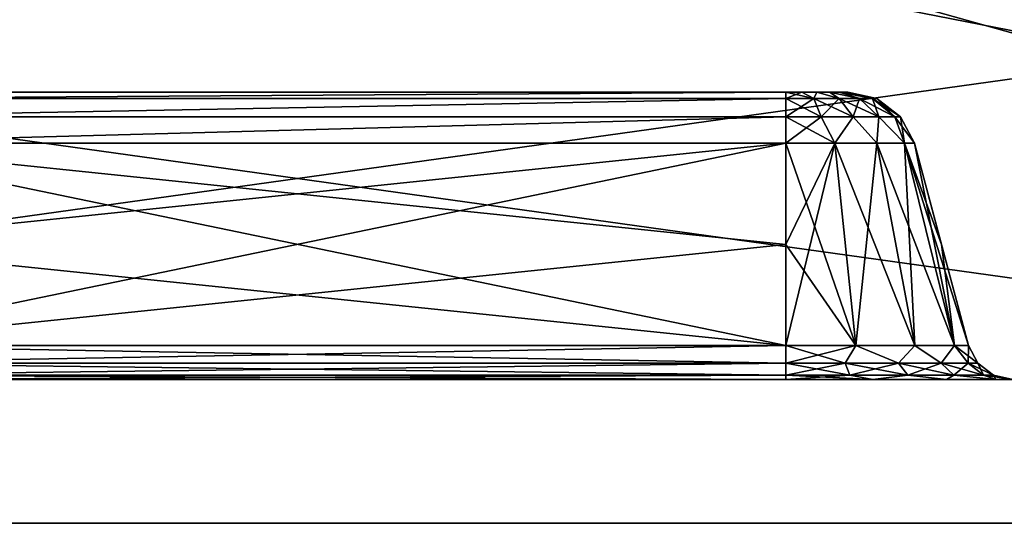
# Model space of a CAD drawing. Header units: millimetres. Extents: x -55 to 150, y -37 to 29.
# Tile 9 of 62: x -5 to 12, y -12 to -3. Entities that reach past the tile are written whole.
import ezdxf

# ---------------------------------------------------------------- set-up
doc = ezdxf.new("R2010")
doc.units = ezdxf.units.MM
doc.header["$LTSCALE"] = 81.481481
for name, color, linetype in [('1', 7, 'CONTINUOUS'), ('19', 7, 'CONTINUOUS'), ('23', 7, 'CONTINUOUS'), ('3', 7, 'CONTINUOUS'), ('31', 7, 'CONTINUOUS'), ('32', 7, 'CONTINUOUS'), ('33', 7, 'CONTINUOUS'), ('37', 7, 'CONTINUOUS'), ('38', 7, 'CONTINUOUS'), ('39', 7, 'CONTINUOUS'), ('40', 7, 'CONTINUOUS'), ('41', 7, 'CONTINUOUS'), ('45', 7, 'CONTINUOUS'), ('46', 7, 'CONTINUOUS'), ('47', 7, 'CONTINUOUS'), ('5', 7, 'CONTINUOUS'), ('51', 7, 'CONTINUOUS'), ('52', 7, 'CONTINUOUS'), ('53', 7, 'CONTINUOUS'), ('7', 7, 'CONTINUOUS'), ('8', 7, 'CONTINUOUS')]:
    doc.layers.add(name, color=color, linetype=linetype)

msp = doc.modelspace()

# ---------------------------------------------------------------- linework, layer by layer
at = {"layer": '1', "color": 250, "linetype": 'Continuous', "true_color": 0x2f3335}
for points in [[(-43, -12, 54.686), (43, -12, -54.686), (32.996, -12, -1.094), (-43, -12, 54.686)], [(-43, -12, -54.686), (43, -12, -54.686), (-43, -12, 54.686), (-43, -12, -54.686)], [(35.15, -12, 4.826), (-43, -12, 54.686), (33.744, -12, 3.15), (35.15, -12, 4.826)], [(33.744, -12, 3.15), (-43, -12, 54.686), (32.996, -12, 1.094), (33.744, -12, 3.15)], [(32.996, -12, 1.094), (-43, -12, 54.686), (32.996, -12, -1.094), (32.996, -12, 1.094)], [(43, -12, 54.686), (-43, -12, 54.686), (41.355, -12, 5.92), (43, -12, 54.686)], [(39.2, -12, 6.3), (-43, -12, 54.686), (37.045, -12, 5.92), (39.2, -12, 6.3)], [(-43, -12, 54.686), (39.2, -12, 6.3), (41.355, -12, 5.92), (-43, -12, 54.686)], [(37.045, -12, 5.92), (-43, -12, 54.686), (35.15, -12, 4.826), (37.045, -12, 5.92)]]:
    msp.add_3dface(points, dxfattribs=at)
at = {"layer": '19', "color": 250, "linetype": 'Continuous', "true_color": 0x2f3335}
for points in [[(-43, 12, 55), (43, -12, 54.686), (43, 0, 54.843), (-43, 12, 55)], [(43, -12, 54.686), (-43, 12, 55), (-43, 0, 54.843), (43, -12, 54.686)], [(-43, -12, 54.686), (43, -12, 54.686), (-43, 0, 54.843), (-43, -12, 54.686)]]:
    msp.add_3dface(points, dxfattribs=at)
at = {"layer": '23', "color": 250, "linetype": 'Continuous', "true_color": 0x2f3335}
for points in [[(-43, -12, -54.686), (43, 12, -55), (43, 0, -54.843), (-43, -12, -54.686)], [(43, 12, -55), (-43, -12, -54.686), (-43, 0, -54.843), (43, 12, -55)], [(43, -12, -54.686), (-43, -12, -54.686), (43, 0, -54.843), (43, -12, -54.686)]]:
    msp.add_3dface(points, dxfattribs=at)
at = {"layer": '3', "color": 250, "linetype": 'Continuous', "true_color": 0x2f3335}
for points in [[(-47.5, -9.5, -43.5), (-8.5, -9.5, -36.954), (47.5, -9.5, -43.5), (-47.5, -9.5, -43.5)], [(47.5, -9.5, 43.5), (-47.5, -9.5, 43.5), (-47.196, -9.5, 45.031), (47.5, -9.5, 43.5)], [(-47.196, -9.5, -45.031), (-47.5, -9.5, -43.5), (47.196, -9.5, -45.031), (-47.196, -9.5, -45.031)], [(47.196, -9.5, -45.031), (-47.5, -9.5, -43.5), (47.5, -9.5, -43.5), (47.196, -9.5, -45.031)], [(8.5, -9.5, 36.954), (-8.5, -9.5, 36.954), (-47.5, -9.5, 43.5), (8.5, -9.5, 36.954)], [(8.5, -9.5, 36.954), (-47.5, -9.5, 43.5), (47.5, -9.5, 43.5), (8.5, -9.5, 36.954)], [(-46.328, -9.5, -46.328), (-47.196, -9.5, -45.031), (46.328, -9.5, -46.328), (-46.328, -9.5, -46.328)], [(46.328, -9.5, -46.328), (-47.196, -9.5, -45.031), (47.196, -9.5, -45.031), (46.328, -9.5, -46.328)], [(47.196, -9.5, 45.031), (47.5, -9.5, 43.5), (-47.196, -9.5, 45.031), (47.196, -9.5, 45.031)], [(-46.328, -9.5, 46.328), (47.196, -9.5, 45.031), (-47.196, -9.5, 45.031), (-46.328, -9.5, 46.328)], [(-45.031, -9.5, -47.196), (-46.328, -9.5, -46.328), (45.031, -9.5, -47.196), (-45.031, -9.5, -47.196)], [(45.031, -9.5, -47.196), (-46.328, -9.5, -46.328), (46.328, -9.5, -46.328), (45.031, -9.5, -47.196)], [(-45.031, -9.5, 47.196), (46.328, -9.5, 46.328), (-46.328, -9.5, 46.328), (-45.031, -9.5, 47.196)], [(46.328, -9.5, 46.328), (47.196, -9.5, 45.031), (-46.328, -9.5, 46.328), (46.328, -9.5, 46.328)], [(-43.5, -9.5, -47.5), (-45.031, -9.5, -47.196), (43.5, -9.5, -47.5), (-43.5, -9.5, -47.5)], [(43.5, -9.5, -47.5), (-45.031, -9.5, -47.196), (45.031, -9.5, -47.196), (43.5, -9.5, -47.5)], [(45.031, -9.5, 47.196), (46.328, -9.5, 46.328), (-45.031, -9.5, 47.196), (45.031, -9.5, 47.196)], [(-43.5, -9.5, 47.5), (45.031, -9.5, 47.196), (-45.031, -9.5, 47.196), (-43.5, -9.5, 47.5)], [(43.5, -9.5, 47.5), (45.031, -9.5, 47.196), (-43.5, -9.5, 47.5), (43.5, -9.5, 47.5)], [(-8.5, -9.5, -36.954), (8.5, -9.5, -36.954), (47.5, -9.5, -43.5), (-8.5, -9.5, -36.954)], [(10.013, -9.5, 36.653), (8.5, -9.5, 36.954), (47.5, -9.5, 43.5), (10.013, -9.5, 36.653)], [(8.5, -9.5, -36.954), (10.013, -9.5, -36.653), (47.5, -9.5, -43.5), (8.5, -9.5, -36.954)], [(11.296, -9.5, 35.796), (10.013, -9.5, 36.653), (47.5, -9.5, 43.5), (11.296, -9.5, 35.796)], [(10.013, -9.5, -36.653), (11.296, -9.5, -35.796), (47.5, -9.5, -43.5), (10.013, -9.5, -36.653)], [(11.296, -9.5, -35.796), (12.153, -9.5, -34.513), (47.5, -9.5, -43.5), (11.296, -9.5, -35.796)], [(11.296, -9.5, 35.796), (47.5, -9.5, 43.5), (43.25, -9.5, 4.826), (11.296, -9.5, 35.796)], [(12.153, -9.5, 34.513), (11.296, -9.5, 35.796), (43.25, -9.5, 4.826), (12.153, -9.5, 34.513)], [(12.153, -9.5, -34.513), (12.454, -9.5, -33), (47.5, -9.5, -43.5), (12.153, -9.5, -34.513)], [(12.454, -9.5, 33), (12.153, -9.5, 34.513), (43.25, -9.5, 4.826), (12.454, -9.5, 33)]]:
    msp.add_3dface(points, dxfattribs=at)
at = {"layer": '31', "color": 250, "linetype": 'Continuous', "true_color": 0x2f3335}
for points in [[(10.738, -5.389, -33), (10.738, -5.389, 33), (11.209, -7.148, -33), (10.738, -5.389, -33)], [(11.209, -7.148, -33), (10.738, -5.389, 33), (11.681, -8.907, -33), (11.209, -7.148, -33)], [(11.681, -8.907, -33), (10.738, -5.389, 33), (11.209, -7.148, 33), (11.681, -8.907, -33)], [(11.681, -8.907, 33), (11.681, -8.907, -33), (11.209, -7.148, 33), (11.681, -8.907, 33)]]:
    msp.add_3dface(points, dxfattribs=at)
at = {"layer": '32', "color": 250, "linetype": 'Continuous', "true_color": 0x2f3335}
for points in [[(9.357, -5.389, 35.068), (8.5, -5.389, 35.238), (9.717, -8.907, 35.939), (9.357, -5.389, 35.068)], [(9.717, -8.907, 35.939), (8.5, -5.389, 35.238), (8.5, -7.148, 35.709), (9.717, -8.907, 35.939)], [(10.083, -5.389, 34.583), (9.357, -5.389, 35.068), (10.749, -8.907, 35.249), (10.083, -5.389, 34.583)], [(10.749, -8.907, 35.249), (9.357, -5.389, 35.068), (9.717, -8.907, 35.939), (10.749, -8.907, 35.249)], [(11.439, -8.907, 34.217), (10.083, -5.389, 34.583), (10.749, -8.907, 35.249), (11.439, -8.907, 34.217)], [(10.568, -5.389, 33.857), (10.083, -5.389, 34.583), (11.439, -8.907, 34.217), (10.568, -5.389, 33.857)], [(11.209, -7.148, 33), (10.738, -5.389, 33), (10.568, -5.389, 33.857), (11.209, -7.148, 33)], [(11.681, -8.907, 33), (11.209, -7.148, 33), (10.568, -5.389, 33.857), (11.681, -8.907, 33)], [(11.681, -8.907, 33), (10.568, -5.389, 33.857), (11.439, -8.907, 34.217), (11.681, -8.907, 33)], [(8.5, -8.907, 36.181), (9.717, -8.907, 35.939), (8.5, -7.148, 35.709), (8.5, -8.907, 36.181)]]:
    msp.add_3dface(points, dxfattribs=at)
at = {"layer": '33', "color": 250, "linetype": 'Continuous', "true_color": 0x2f3335}
for points in [[(8.5, -8.907, 36.181), (8.5, -7.148, 35.709), (-8.5, -5.389, 35.238), (8.5, -8.907, 36.181)], [(8.5, -8.907, 36.181), (-8.5, -5.389, 35.238), (-8.5, -7.148, 35.709), (8.5, -8.907, 36.181)], [(8.5, -7.148, 35.709), (8.5, -5.389, 35.238), (-8.5, -5.389, 35.238), (8.5, -7.148, 35.709)], [(-8.5, -8.907, 36.181), (8.5, -8.907, 36.181), (-8.5, -7.148, 35.709), (-8.5, -8.907, 36.181)]]:
    msp.add_3dface(points, dxfattribs=at)
at = {"layer": '37', "color": 250, "linetype": 'Continuous', "true_color": 0x2f3335}
for points in [[(-8.5, -8.907, -36.181), (8.5, -5.389, -35.238), (8.5, -7.148, -35.709), (-8.5, -8.907, -36.181)], [(-8.5, -7.148, -35.709), (-8.5, -5.389, -35.238), (8.5, -5.389, -35.238), (-8.5, -7.148, -35.709)], [(-8.5, -8.907, -36.181), (-8.5, -7.148, -35.709), (8.5, -5.389, -35.238), (-8.5, -8.907, -36.181)], [(8.5, -8.907, -36.181), (-8.5, -8.907, -36.181), (8.5, -7.148, -35.709), (8.5, -8.907, -36.181)]]:
    msp.add_3dface(points, dxfattribs=at)
at = {"layer": '38', "color": 250, "linetype": 'Continuous', "true_color": 0x2f3335}
for points in [[(8.5, -8.907, -36.181), (8.5, -7.148, -35.709), (9.357, -5.389, -35.068), (8.5, -8.907, -36.181)], [(8.5, -7.148, -35.709), (8.5, -5.389, -35.238), (9.357, -5.389, -35.068), (8.5, -7.148, -35.709)], [(8.5, -8.907, -36.181), (9.357, -5.389, -35.068), (9.717, -8.907, -35.939), (8.5, -8.907, -36.181)], [(9.357, -5.389, -35.068), (10.083, -5.389, -34.583), (9.717, -8.907, -35.939), (9.357, -5.389, -35.068)], [(9.717, -8.907, -35.939), (10.083, -5.389, -34.583), (10.749, -8.907, -35.249), (9.717, -8.907, -35.939)], [(10.083, -5.389, -34.583), (10.568, -5.389, -33.857), (10.749, -8.907, -35.249), (10.083, -5.389, -34.583)], [(10.568, -5.389, -33.857), (10.738, -5.389, -33), (11.439, -8.907, -34.217), (10.568, -5.389, -33.857)], [(10.749, -8.907, -35.249), (10.568, -5.389, -33.857), (11.439, -8.907, -34.217), (10.749, -8.907, -35.249)], [(10.738, -5.389, -33), (11.209, -7.148, -33), (11.439, -8.907, -34.217), (10.738, -5.389, -33)], [(11.209, -7.148, -33), (11.681, -8.907, -33), (11.439, -8.907, -34.217), (11.209, -7.148, -33)]]:
    msp.add_3dface(points, dxfattribs=at)
at = {"layer": '39', "color": 250, "linetype": 'Continuous', "true_color": 0x2f3335}
for points in [[(11.681, -8.907, -33), (11.841, -9.214, 33), (11.841, -9.214, -33), (11.681, -8.907, -33)], [(11.681, -8.907, -33), (11.681, -8.907, 33), (11.841, -9.214, 33), (11.681, -8.907, -33)], [(11.841, -9.214, 33), (12.116, -9.425, 33), (11.841, -9.214, -33), (11.841, -9.214, 33)], [(11.841, -9.214, -33), (12.116, -9.425, 33), (12.116, -9.425, -33), (11.841, -9.214, -33)], [(12.116, -9.425, 33), (12.454, -9.5, 33), (12.116, -9.425, -33), (12.116, -9.425, 33)], [(12.454, -9.5, 33), (12.454, -9.5, -33), (12.116, -9.425, -33), (12.454, -9.5, 33)]]:
    msp.add_3dface(points, dxfattribs=at)
at = {"layer": '40', "color": 250, "linetype": 'Continuous', "true_color": 0x2f3335}
for points in [[(9.717, -8.907, 35.939), (8.5, -8.907, 36.181), (9.532, -9.214, 36.177), (9.717, -8.907, 35.939)], [(8.5, -8.907, 36.181), (8.5, -9.214, 36.341), (9.532, -9.214, 36.177), (8.5, -8.907, 36.181)], [(9.717, -8.907, 35.939), (9.532, -9.214, 36.177), (10.464, -9.214, 35.703), (9.717, -8.907, 35.939)], [(10.749, -8.907, 35.249), (9.717, -8.907, 35.939), (10.464, -9.214, 35.703), (10.749, -8.907, 35.249)], [(10.749, -8.907, 35.249), (10.464, -9.214, 35.703), (11.203, -9.214, 34.964), (10.749, -8.907, 35.249)], [(11.439, -8.907, 34.217), (10.749, -8.907, 35.249), (11.203, -9.214, 34.964), (11.439, -8.907, 34.217)], [(11.439, -8.907, 34.217), (11.203, -9.214, 34.964), (11.677, -9.214, 34.032), (11.439, -8.907, 34.217)], [(11.681, -8.907, 33), (11.439, -8.907, 34.217), (11.841, -9.214, 33), (11.681, -8.907, 33)], [(11.841, -9.214, 33), (11.439, -8.907, 34.217), (11.677, -9.214, 34.032), (11.841, -9.214, 33)], [(8.5, -9.425, 36.616), (9.617, -9.425, 36.439), (8.5, -9.214, 36.341), (8.5, -9.425, 36.616)], [(8.5, -9.214, 36.341), (9.617, -9.425, 36.439), (9.532, -9.214, 36.177), (8.5, -9.214, 36.341)], [(9.617, -9.425, 36.439), (10.625, -9.425, 35.925), (9.532, -9.214, 36.177), (9.617, -9.425, 36.439)], [(9.532, -9.214, 36.177), (10.625, -9.425, 35.925), (10.464, -9.214, 35.703), (9.532, -9.214, 36.177)], [(10.464, -9.214, 35.703), (11.425, -9.425, 35.125), (11.203, -9.214, 34.964), (10.464, -9.214, 35.703)], [(10.625, -9.425, 35.925), (11.425, -9.425, 35.125), (10.464, -9.214, 35.703), (10.625, -9.425, 35.925)], [(11.203, -9.214, 34.964), (11.939, -9.425, 34.117), (11.677, -9.214, 34.032), (11.203, -9.214, 34.964)], [(11.425, -9.425, 35.125), (11.939, -9.425, 34.117), (11.203, -9.214, 34.964), (11.425, -9.425, 35.125)], [(11.939, -9.425, 34.117), (12.116, -9.425, 33), (11.677, -9.214, 34.032), (11.939, -9.425, 34.117)], [(12.116, -9.425, 33), (11.841, -9.214, 33), (11.677, -9.214, 34.032), (12.116, -9.425, 33)], [(8.5, -9.425, 36.616), (10.013, -9.5, 36.653), (9.617, -9.425, 36.439), (8.5, -9.425, 36.616)], [(8.5, -9.5, 36.954), (10.013, -9.5, 36.653), (8.5, -9.425, 36.616), (8.5, -9.5, 36.954)], [(9.617, -9.425, 36.439), (10.013, -9.5, 36.653), (10.625, -9.425, 35.925), (9.617, -9.425, 36.439)], [(10.013, -9.5, 36.653), (11.296, -9.5, 35.796), (10.625, -9.425, 35.925), (10.013, -9.5, 36.653)], [(10.625, -9.425, 35.925), (11.296, -9.5, 35.796), (11.425, -9.425, 35.125), (10.625, -9.425, 35.925)], [(11.296, -9.5, 35.796), (12.153, -9.5, 34.513), (11.425, -9.425, 35.125), (11.296, -9.5, 35.796)], [(11.425, -9.425, 35.125), (12.153, -9.5, 34.513), (11.939, -9.425, 34.117), (11.425, -9.425, 35.125)], [(12.153, -9.5, 34.513), (12.454, -9.5, 33), (11.939, -9.425, 34.117), (12.153, -9.5, 34.513)], [(12.454, -9.5, 33), (12.116, -9.425, 33), (11.939, -9.425, 34.117), (12.454, -9.5, 33)]]:
    msp.add_3dface(points, dxfattribs=at)
at = {"layer": '41', "color": 250, "linetype": 'Continuous', "true_color": 0x2f3335}
for points in [[(8.5, -8.907, 36.181), (-8.5, -8.907, 36.181), (-8.5, -9.214, 36.341), (8.5, -8.907, 36.181)], [(8.5, -9.214, 36.341), (8.5, -8.907, 36.181), (-8.5, -9.214, 36.341), (8.5, -9.214, 36.341)], [(8.5, -9.425, 36.616), (8.5, -9.214, 36.341), (-8.5, -9.425, 36.616), (8.5, -9.425, 36.616)], [(-8.5, -9.425, 36.616), (8.5, -9.214, 36.341), (-8.5, -9.214, 36.341), (-8.5, -9.425, 36.616)], [(-8.5, -9.5, 36.954), (8.5, -9.5, 36.954), (8.5, -9.425, 36.616), (-8.5, -9.5, 36.954)], [(-8.5, -9.5, 36.954), (8.5, -9.425, 36.616), (-8.5, -9.425, 36.616), (-8.5, -9.5, 36.954)]]:
    msp.add_3dface(points, dxfattribs=at)
at = {"layer": '45', "color": 250, "linetype": 'Continuous', "true_color": 0x2f3335}
for points in [[(-8.5, -8.907, -36.181), (8.5, -8.907, -36.181), (8.5, -9.214, -36.341), (-8.5, -8.907, -36.181)], [(-8.5, -9.214, -36.341), (-8.5, -8.907, -36.181), (8.5, -9.214, -36.341), (-8.5, -9.214, -36.341)], [(-8.5, -9.425, -36.616), (-8.5, -9.214, -36.341), (8.5, -9.425, -36.616), (-8.5, -9.425, -36.616)], [(8.5, -9.425, -36.616), (-8.5, -9.214, -36.341), (8.5, -9.214, -36.341), (8.5, -9.425, -36.616)], [(8.5, -9.5, -36.954), (-8.5, -9.425, -36.616), (8.5, -9.425, -36.616), (8.5, -9.5, -36.954)], [(8.5, -9.5, -36.954), (-8.5, -9.5, -36.954), (-8.5, -9.425, -36.616), (8.5, -9.5, -36.954)]]:
    msp.add_3dface(points, dxfattribs=at)
at = {"layer": '46', "color": 250, "linetype": 'Continuous', "true_color": 0x2f3335}
for points in [[(8.5, -9.214, -36.341), (9.717, -8.907, -35.939), (9.532, -9.214, -36.177), (8.5, -9.214, -36.341)], [(8.5, -8.907, -36.181), (9.717, -8.907, -35.939), (8.5, -9.214, -36.341), (8.5, -8.907, -36.181)], [(9.717, -8.907, -35.939), (10.464, -9.214, -35.703), (9.532, -9.214, -36.177), (9.717, -8.907, -35.939)], [(9.717, -8.907, -35.939), (10.749, -8.907, -35.249), (10.464, -9.214, -35.703), (9.717, -8.907, -35.939)], [(10.749, -8.907, -35.249), (11.203, -9.214, -34.964), (10.464, -9.214, -35.703), (10.749, -8.907, -35.249)], [(10.749, -8.907, -35.249), (11.439, -8.907, -34.217), (11.203, -9.214, -34.964), (10.749, -8.907, -35.249)], [(11.439, -8.907, -34.217), (11.677, -9.214, -34.032), (11.203, -9.214, -34.964), (11.439, -8.907, -34.217)], [(11.439, -8.907, -34.217), (11.681, -8.907, -33), (11.677, -9.214, -34.032), (11.439, -8.907, -34.217)], [(11.681, -8.907, -33), (11.841, -9.214, -33), (11.677, -9.214, -34.032), (11.681, -8.907, -33)], [(8.5, -9.425, -36.616), (8.5, -9.214, -36.341), (9.532, -9.214, -36.177), (8.5, -9.425, -36.616)], [(9.617, -9.425, -36.439), (8.5, -9.425, -36.616), (9.532, -9.214, -36.177), (9.617, -9.425, -36.439)], [(10.464, -9.214, -35.703), (9.617, -9.425, -36.439), (9.532, -9.214, -36.177), (10.464, -9.214, -35.703)], [(10.625, -9.425, -35.925), (9.617, -9.425, -36.439), (10.464, -9.214, -35.703), (10.625, -9.425, -35.925)], [(11.203, -9.214, -34.964), (10.625, -9.425, -35.925), (10.464, -9.214, -35.703), (11.203, -9.214, -34.964)], [(11.425, -9.425, -35.125), (10.625, -9.425, -35.925), (11.203, -9.214, -34.964), (11.425, -9.425, -35.125)], [(11.677, -9.214, -34.032), (11.425, -9.425, -35.125), (11.203, -9.214, -34.964), (11.677, -9.214, -34.032)], [(11.939, -9.425, -34.117), (11.425, -9.425, -35.125), (11.677, -9.214, -34.032), (11.939, -9.425, -34.117)], [(11.841, -9.214, -33), (11.939, -9.425, -34.117), (11.677, -9.214, -34.032), (11.841, -9.214, -33)], [(11.841, -9.214, -33), (12.116, -9.425, -33), (11.939, -9.425, -34.117), (11.841, -9.214, -33)], [(8.5, -9.5, -36.954), (8.5, -9.425, -36.616), (9.617, -9.425, -36.439), (8.5, -9.5, -36.954)], [(10.013, -9.5, -36.653), (8.5, -9.5, -36.954), (9.617, -9.425, -36.439), (10.013, -9.5, -36.653)], [(10.625, -9.425, -35.925), (10.013, -9.5, -36.653), (9.617, -9.425, -36.439), (10.625, -9.425, -35.925)], [(11.296, -9.5, -35.796), (10.013, -9.5, -36.653), (10.625, -9.425, -35.925), (11.296, -9.5, -35.796)], [(11.425, -9.425, -35.125), (11.296, -9.5, -35.796), (10.625, -9.425, -35.925), (11.425, -9.425, -35.125)], [(12.153, -9.5, -34.513), (11.296, -9.5, -35.796), (11.425, -9.425, -35.125), (12.153, -9.5, -34.513)], [(11.939, -9.425, -34.117), (12.153, -9.5, -34.513), (11.425, -9.425, -35.125), (11.939, -9.425, -34.117)], [(12.116, -9.425, -33), (12.153, -9.5, -34.513), (11.939, -9.425, -34.117), (12.116, -9.425, -33)], [(12.454, -9.5, -33), (12.153, -9.5, -34.513), (12.116, -9.425, -33), (12.454, -9.5, -33)]]:
    msp.add_3dface(points, dxfattribs=at)
at = {"layer": '47', "color": 250, "linetype": 'Continuous', "true_color": 0x2f3335}
for points in [[(8.5, -4.5, 34.079), (-8.5, -4.5, 34.079), (-8.5, -4.612, 34.586), (8.5, -4.5, 34.079)], [(8.5, -4.612, 34.586), (8.5, -4.5, 34.079), (-8.5, -4.612, 34.586), (8.5, -4.612, 34.586)], [(-8.5, -4.929, 34.999), (8.5, -4.612, 34.586), (-8.5, -4.612, 34.586), (-8.5, -4.929, 34.999)], [(8.5, -4.929, 34.999), (8.5, -4.612, 34.586), (-8.5, -4.929, 34.999), (8.5, -4.929, 34.999)], [(-8.5, -5.389, 35.238), (8.5, -5.389, 35.238), (8.5, -4.929, 34.999), (-8.5, -5.389, 35.238)], [(-8.5, -5.389, 35.238), (8.5, -4.929, 34.999), (-8.5, -4.929, 34.999), (-8.5, -5.389, 35.238)]]:
    msp.add_3dface(points, dxfattribs=at)
at = {"layer": '5', "color": 250, "linetype": 'Continuous', "true_color": 0x2f3335}
for points in [[(-43.5, 7.5, -47.5), (43.5, -9.5, -47.5), (43.5, 7.5, -47.5), (-43.5, 7.5, -47.5)], [(-43.5, -9.5, -47.5), (43.5, -9.5, -47.5), (-43.5, 7.5, -47.5), (-43.5, -9.5, -47.5)]]:
    msp.add_3dface(points, dxfattribs=at)
at = {"layer": '51', "color": 250, "linetype": 'Continuous', "true_color": 0x2f3335}
for points in [[(8.5, -4.612, -34.586), (8.779, -4.5, -34.042), (8.99, -4.612, -34.509), (8.5, -4.612, -34.586)], [(8.5, -4.5, -34.079), (8.779, -4.5, -34.042), (8.5, -4.612, -34.586), (8.5, -4.5, -34.079)], [(8.5, -4.612, -34.586), (8.99, -4.612, -34.509), (8.5, -4.929, -34.999), (8.5, -4.612, -34.586)], [(8.5, -4.929, -34.999), (8.99, -4.612, -34.509), (9.118, -4.929, -34.901), (8.5, -4.929, -34.999)], [(8.779, -4.5, -34.042), (9.04, -4.5, -33.935), (8.99, -4.612, -34.509), (8.779, -4.5, -34.042)], [(8.99, -4.612, -34.509), (9.04, -4.5, -33.935), (9.432, -4.612, -34.283), (8.99, -4.612, -34.509)], [(8.99, -4.612, -34.509), (9.432, -4.612, -34.283), (9.118, -4.929, -34.901), (8.99, -4.612, -34.509)], [(9.04, -4.5, -33.935), (9.263, -4.5, -33.763), (9.432, -4.612, -34.283), (9.04, -4.5, -33.935)], [(9.118, -4.929, -34.901), (9.432, -4.612, -34.283), (9.675, -4.929, -34.617), (9.118, -4.929, -34.901)], [(9.263, -4.5, -33.763), (9.435, -4.5, -33.54), (9.783, -4.612, -33.932), (9.263, -4.5, -33.763)], [(9.432, -4.612, -34.283), (9.263, -4.5, -33.763), (9.783, -4.612, -33.932), (9.432, -4.612, -34.283)], [(9.432, -4.612, -34.283), (9.783, -4.612, -33.932), (9.675, -4.929, -34.617), (9.432, -4.612, -34.283)], [(9.435, -4.5, -33.54), (9.542, -4.5, -33.279), (10.009, -4.612, -33.49), (9.435, -4.5, -33.54)], [(9.783, -4.612, -33.932), (9.435, -4.5, -33.54), (10.009, -4.612, -33.49), (9.783, -4.612, -33.932)], [(9.542, -4.5, -33.279), (9.579, -4.5, -33), (10.009, -4.612, -33.49), (9.542, -4.5, -33.279)], [(10.009, -4.612, -33.49), (9.579, -4.5, -33), (10.086, -4.612, -33), (10.009, -4.612, -33.49)], [(9.675, -4.929, -34.617), (9.783, -4.612, -33.932), (10.117, -4.929, -34.175), (9.675, -4.929, -34.617)], [(9.783, -4.612, -33.932), (10.009, -4.612, -33.49), (10.117, -4.929, -34.175), (9.783, -4.612, -33.932)], [(10.009, -4.612, -33.49), (10.086, -4.612, -33), (10.401, -4.929, -33.618), (10.009, -4.612, -33.49)], [(10.117, -4.929, -34.175), (10.009, -4.612, -33.49), (10.401, -4.929, -33.618), (10.117, -4.929, -34.175)], [(10.401, -4.929, -33.618), (10.086, -4.612, -33), (10.499, -4.929, -33), (10.401, -4.929, -33.618)], [(8.5, -5.389, -35.238), (8.5, -4.929, -34.999), (9.118, -4.929, -34.901), (8.5, -5.389, -35.238)], [(9.357, -5.389, -35.068), (8.5, -5.389, -35.238), (9.118, -4.929, -34.901), (9.357, -5.389, -35.068)], [(9.357, -5.389, -35.068), (9.118, -4.929, -34.901), (9.675, -4.929, -34.617), (9.357, -5.389, -35.068)], [(10.083, -5.389, -34.583), (9.357, -5.389, -35.068), (9.675, -4.929, -34.617), (10.083, -5.389, -34.583)], [(10.083, -5.389, -34.583), (9.675, -4.929, -34.617), (10.117, -4.929, -34.175), (10.083, -5.389, -34.583)], [(10.568, -5.389, -33.857), (10.083, -5.389, -34.583), (10.117, -4.929, -34.175), (10.568, -5.389, -33.857)], [(10.568, -5.389, -33.857), (10.117, -4.929, -34.175), (10.401, -4.929, -33.618), (10.568, -5.389, -33.857)], [(10.568, -5.389, -33.857), (10.401, -4.929, -33.618), (10.499, -4.929, -33), (10.568, -5.389, -33.857)], [(10.738, -5.389, -33), (10.568, -5.389, -33.857), (10.499, -4.929, -33), (10.738, -5.389, -33)]]:
    msp.add_3dface(points, dxfattribs=at)
at = {"layer": '52', "color": 250, "linetype": 'Continuous', "true_color": 0x2f3335}
for points in [[(9.579, -4.5, -33), (9.579, -4.5, 33), (10.086, -4.612, 33), (9.579, -4.5, -33)], [(10.086, -4.612, -33), (9.579, -4.5, -33), (10.086, -4.612, 33), (10.086, -4.612, -33)], [(10.499, -4.929, 33), (10.086, -4.612, -33), (10.086, -4.612, 33), (10.499, -4.929, 33)], [(10.499, -4.929, -33), (10.086, -4.612, -33), (10.499, -4.929, 33), (10.499, -4.929, -33)], [(10.738, -5.389, 33), (10.499, -4.929, -33), (10.499, -4.929, 33), (10.738, -5.389, 33)], [(10.738, -5.389, 33), (10.738, -5.389, -33), (10.499, -4.929, -33), (10.738, -5.389, 33)]]:
    msp.add_3dface(points, dxfattribs=at)
at = {"layer": '53', "color": 250, "linetype": 'Continuous', "true_color": 0x2f3335}
for points in [[(8.779, -4.5, 34.042), (8.5, -4.5, 34.079), (8.99, -4.612, 34.509), (8.779, -4.5, 34.042)], [(8.5, -4.5, 34.079), (8.5, -4.612, 34.586), (8.99, -4.612, 34.509), (8.5, -4.5, 34.079)], [(8.99, -4.612, 34.509), (8.5, -4.612, 34.586), (9.118, -4.929, 34.901), (8.99, -4.612, 34.509)], [(8.5, -4.612, 34.586), (8.5, -4.929, 34.999), (9.118, -4.929, 34.901), (8.5, -4.612, 34.586)], [(9.04, -4.5, 33.935), (8.779, -4.5, 34.042), (8.99, -4.612, 34.509), (9.04, -4.5, 33.935)], [(9.432, -4.612, 34.283), (9.04, -4.5, 33.935), (8.99, -4.612, 34.509), (9.432, -4.612, 34.283)], [(9.675, -4.929, 34.617), (8.99, -4.612, 34.509), (9.118, -4.929, 34.901), (9.675, -4.929, 34.617)], [(9.432, -4.612, 34.283), (8.99, -4.612, 34.509), (9.675, -4.929, 34.617), (9.432, -4.612, 34.283)], [(9.263, -4.5, 33.763), (9.04, -4.5, 33.935), (9.432, -4.612, 34.283), (9.263, -4.5, 33.763)], [(9.783, -4.612, 33.932), (9.263, -4.5, 33.763), (9.432, -4.612, 34.283), (9.783, -4.612, 33.932)], [(9.435, -4.5, 33.54), (9.263, -4.5, 33.763), (9.783, -4.612, 33.932), (9.435, -4.5, 33.54)], [(10.117, -4.929, 34.175), (9.432, -4.612, 34.283), (9.675, -4.929, 34.617), (10.117, -4.929, 34.175)], [(9.783, -4.612, 33.932), (9.432, -4.612, 34.283), (10.117, -4.929, 34.175), (9.783, -4.612, 33.932)], [(9.542, -4.5, 33.279), (9.435, -4.5, 33.54), (10.009, -4.612, 33.49), (9.542, -4.5, 33.279)], [(10.009, -4.612, 33.49), (9.435, -4.5, 33.54), (9.783, -4.612, 33.932), (10.009, -4.612, 33.49)], [(9.579, -4.5, 33), (9.542, -4.5, 33.279), (10.086, -4.612, 33), (9.579, -4.5, 33)], [(10.086, -4.612, 33), (9.542, -4.5, 33.279), (10.009, -4.612, 33.49), (10.086, -4.612, 33)], [(10.401, -4.929, 33.618), (9.783, -4.612, 33.932), (10.117, -4.929, 34.175), (10.401, -4.929, 33.618)], [(10.009, -4.612, 33.49), (9.783, -4.612, 33.932), (10.401, -4.929, 33.618), (10.009, -4.612, 33.49)], [(10.499, -4.929, 33), (10.009, -4.612, 33.49), (10.401, -4.929, 33.618), (10.499, -4.929, 33)], [(10.499, -4.929, 33), (10.086, -4.612, 33), (10.009, -4.612, 33.49), (10.499, -4.929, 33)], [(8.5, -5.389, 35.238), (9.357, -5.389, 35.068), (8.5, -4.929, 34.999), (8.5, -5.389, 35.238)], [(8.5, -4.929, 34.999), (9.357, -5.389, 35.068), (9.118, -4.929, 34.901), (8.5, -4.929, 34.999)], [(9.357, -5.389, 35.068), (9.675, -4.929, 34.617), (9.118, -4.929, 34.901), (9.357, -5.389, 35.068)], [(9.357, -5.389, 35.068), (10.083, -5.389, 34.583), (9.675, -4.929, 34.617), (9.357, -5.389, 35.068)], [(10.083, -5.389, 34.583), (10.117, -4.929, 34.175), (9.675, -4.929, 34.617), (10.083, -5.389, 34.583)], [(10.083, -5.389, 34.583), (10.568, -5.389, 33.857), (10.117, -4.929, 34.175), (10.083, -5.389, 34.583)], [(10.568, -5.389, 33.857), (10.401, -4.929, 33.618), (10.117, -4.929, 34.175), (10.568, -5.389, 33.857)], [(10.568, -5.389, 33.857), (10.738, -5.389, 33), (10.401, -4.929, 33.618), (10.568, -5.389, 33.857)], [(10.738, -5.389, 33), (10.499, -4.929, 33), (10.401, -4.929, 33.618), (10.738, -5.389, 33)]]:
    msp.add_3dface(points, dxfattribs=at)
at = {"layer": '7', "color": 250, "linetype": 'Continuous', "true_color": 0x2f3335}
for points in [[(43.5, -9.5, 47.5), (-43.5, -9.5, 47.5), (43.5, 7.5, 47.5), (43.5, -9.5, 47.5)], [(43.5, 7.5, 47.5), (-43.5, -9.5, 47.5), (-43.5, 7.5, 47.5), (43.5, 7.5, 47.5)]]:
    msp.add_3dface(points, dxfattribs=at)
at = {"layer": '8', "color": 250, "linetype": 'Continuous', "true_color": 0x2f3335}
for points in [[(-9.579, -4.5, 33), (-9.542, -4.5, 33.279), (9.579, -4.5, 33), (-9.579, -4.5, 33)], [(-9.579, -4.5, -33), (-9.579, -4.5, 33), (9.579, -4.5, -33), (-9.579, -4.5, -33)], [(9.579, -4.5, -33), (-9.579, -4.5, 33), (9.579, -4.5, 33), (9.579, -4.5, -33)], [(-9.542, -4.5, -33.279), (-9.579, -4.5, -33), (9.542, -4.5, -33.279), (-9.542, -4.5, -33.279)], [(9.542, -4.5, -33.279), (-9.579, -4.5, -33), (9.579, -4.5, -33), (9.542, -4.5, -33.279)], [(9.579, -4.5, 33), (-9.542, -4.5, 33.279), (9.542, -4.5, 33.279), (9.579, -4.5, 33)], [(-9.542, -4.5, 33.279), (-9.435, -4.5, 33.54), (9.542, -4.5, 33.279), (-9.542, -4.5, 33.279)], [(9.435, -4.5, -33.54), (-9.542, -4.5, -33.279), (9.542, -4.5, -33.279), (9.435, -4.5, -33.54)], [(-9.435, -4.5, -33.54), (-9.542, -4.5, -33.279), (9.435, -4.5, -33.54), (-9.435, -4.5, -33.54)], [(-9.263, -4.5, -33.763), (-9.435, -4.5, -33.54), (9.263, -4.5, -33.763), (-9.263, -4.5, -33.763)], [(9.263, -4.5, -33.763), (-9.435, -4.5, -33.54), (9.435, -4.5, -33.54), (9.263, -4.5, -33.763)], [(9.542, -4.5, 33.279), (-9.435, -4.5, 33.54), (9.435, -4.5, 33.54), (9.542, -4.5, 33.279)], [(-9.435, -4.5, 33.54), (-9.263, -4.5, 33.763), (9.435, -4.5, 33.54), (-9.435, -4.5, 33.54)], [(9.04, -4.5, -33.935), (-9.263, -4.5, -33.763), (9.263, -4.5, -33.763), (9.04, -4.5, -33.935)], [(-9.04, -4.5, -33.935), (-9.263, -4.5, -33.763), (9.04, -4.5, -33.935), (-9.04, -4.5, -33.935)], [(-9.263, -4.5, 33.763), (-9.04, -4.5, 33.935), (9.263, -4.5, 33.763), (-9.263, -4.5, 33.763)], [(9.435, -4.5, 33.54), (-9.263, -4.5, 33.763), (9.263, -4.5, 33.763), (9.435, -4.5, 33.54)], [(8.779, -4.5, -34.042), (-9.04, -4.5, -33.935), (9.04, -4.5, -33.935), (8.779, -4.5, -34.042)], [(-8.779, -4.5, -34.042), (-9.04, -4.5, -33.935), (8.779, -4.5, -34.042), (-8.779, -4.5, -34.042)], [(-9.04, -4.5, 33.935), (-8.779, -4.5, 34.042), (9.04, -4.5, 33.935), (-9.04, -4.5, 33.935)], [(9.263, -4.5, 33.763), (-9.04, -4.5, 33.935), (9.04, -4.5, 33.935), (9.263, -4.5, 33.763)], [(8.5, -4.5, -34.079), (-8.779, -4.5, -34.042), (8.779, -4.5, -34.042), (8.5, -4.5, -34.079)], [(-8.5, -4.5, -34.079), (-8.779, -4.5, -34.042), (8.5, -4.5, -34.079), (-8.5, -4.5, -34.079)], [(9.04, -4.5, 33.935), (-8.779, -4.5, 34.042), (8.779, -4.5, 34.042), (9.04, -4.5, 33.935)], [(-8.779, -4.5, 34.042), (-8.5, -4.5, 34.079), (8.779, -4.5, 34.042), (-8.779, -4.5, 34.042)], [(-8.5, -4.5, 34.079), (8.5, -4.5, 34.079), (8.779, -4.5, 34.042), (-8.5, -4.5, 34.079)]]:
    msp.add_3dface(points, dxfattribs=at)

doc.saveas('drawing.dxf')
